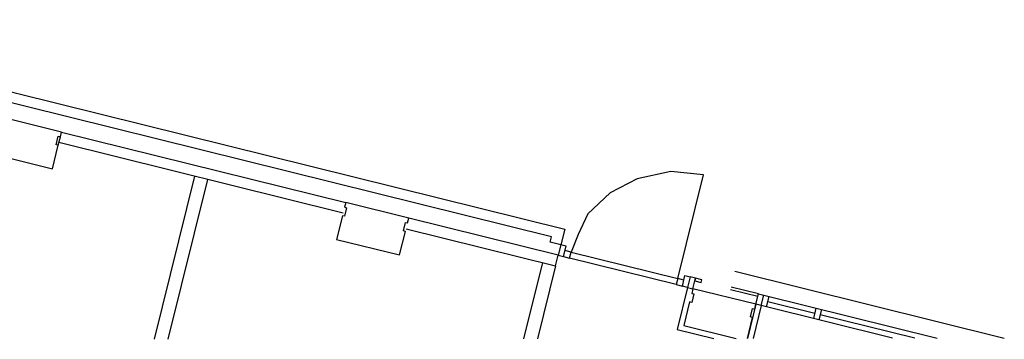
# Model space of a CAD drawing. Header units: millimetres. Extents: x 119024465 to 119292677, y 483022511 to 483148062.
# Tile 157 of 162: x 119258426 to 119267523, y 483048982 to 483051936. Entities that reach past the tile are written whole.
import ezdxf

# ---------------------------------------------------------------- set-up
doc = ezdxf.new("R2010")
doc.units = ezdxf.units.MM
doc.header["$LTSCALE"] = 100
doc.layers.add('Overlap', color=8, linetype='CONTINUOUS')

msp = doc.modelspace()

# ---------------------------------------------------------------- linework, layer by layer
at = {"layer": 'Overlap'}
for p, q in [((119258812.4904094, 483050896.4645358), (119261437.9402053, 483050245.2824481)), ((119261413.8712685, 483050148.2458718), (119258788.429387, 483050799.4600659)), ((119260040.4885468, 483050488.8995077), (119259666.6958663, 483048981.9130705)), ((119264442.3528053, 483050532.5688907), (119264130.6311284, 483050463.4771655)), ((119264744.4560214, 483050502.3819326), (119264442.3528053, 483050532.5688907)), ((119264506.6178557, 483049543.5110903), (119264744.4560214, 483050502.3819326)), ((119260161.8121088, 483050458.8064303), (119259795.5306207, 483048982.1021939)), ((119264130.6311284, 483050463.4771655), (119263882.4167043, 483050336.4033642)), ((119263882.4167043, 483050336.4033642), (119263676.5837143, 483050140.7576447)), ((119263676.5837143, 483050140.7576447), (119263587.0157307, 483049950.5622046)), ((119263401.4424988, 483049758.2632028), (119262020.2950631, 483050100.842797)), ((119261996.2243661, 483050003.7991005), (119263377.3717959, 483049661.2195079)), ((119263587.0157307, 483049950.5622046), (119263519.7799468, 483049788.2862027)), ((119263425.5748878, 483049855.5555919), (119263401.4424988, 483049758.2632028)), ((119263474.0463855, 483049843.2848216), (119263425.5748878, 483049855.5555919)), ((119263449.9719215, 483049746.2259632), (119263474.0463855, 483049843.2848216)), ((119263377.3717959, 483049661.2195079), (119263401.4424988, 483049758.2632028)), ((119263401.4424988, 483049758.2632028), (119263449.9719215, 483049746.2259632)), ((119263449.9719215, 483049746.2259632), (119263505.9060538, 483049732.3520703)), ((119263519.7799468, 483049788.2862027), (119263463.8458149, 483049802.1600956)), ((119263505.9060538, 483049732.3520703), (119263519.7799468, 483049788.2862027)), ((119263519.7799468, 483049788.2862027), (119264506.6178557, 483049543.5110903)), ((119263256.0482339, 483049691.3125852), (119263081.3321955, 483048986.9255974)), ((119263377.3717959, 483049661.2195079), (119263210.1669498, 483048987.1147209)), ((119264492.7439627, 483049487.5769579), (119263505.9060538, 483049732.3520703)), ((119264548.6780951, 483049473.7030649), (119264572.752557, 483049570.7619146)), ((119264572.752557, 483049570.7619146), (119264621.2819818, 483049558.7246836)), ((119264506.6178557, 483049543.5110903), (119264492.7439627, 483049487.5769579)), ((119264492.7439627, 483049487.5769579), (119264548.6780951, 483049473.7030649)), ((119264562.5519882, 483049529.6371974), (119264506.6178557, 483049543.5110903)), ((119264597.2075199, 483049461.665834), (119264548.6780952, 483049473.7030649)), ((119264621.2819818, 483049558.7246836), (119264597.2075199, 483049461.665834)), ((119264669.8115021, 483049546.6874288), (119264621.2819818, 483049558.7246836)), ((119264645.7369447, 483049449.6286029), (119264669.8115021, 483049546.6874288)), ((119264669.8115021, 483049546.6874288), (119264663.7928627, 483049522.4227224)), ((119264663.7928627, 483049522.4227224), (119264721.9747629, 483049508.02984)), ((119264727.9933783, 483049532.2945524), (119264669.8115021, 483049546.6874288)), ((119264721.9747629, 483049508.02984), (119264727.9933783, 483049532.2945524)), ((119264597.2075199, 483049461.6658339), (119264645.7369447, 483049449.6286029))]:
    msp.add_line(p, q, dxfattribs=at)
for points in [[(119255662.5560669, 483051935.53958), (119263461.6870152, 483050001.1456185), (119263425.5748878, 483049855.5555919), (119263328.5160382, 483049879.6300538), (119263340.5532691, 483049928.1594786), (119255638.5048313, 483051838.5743697)], [(119258782.4070066, 483050775.1802005), (119258801.6648064, 483050852.8200027)], [(119265033.186641, 483049611.1013293), (119267523.3312682, 483048993.446245)], [(119264597.2075199, 483049461.6658339), (119264500.9096723, 483049073.4304357), (119264839.2596783, 483048989.506153)], [(119265149.9030049, 483048989.962163), (119265197.9969649, 483049183.8582697), (119265178.585195, 483049188.673162), (119265197.8447645, 483049266.3202417), (119265217.2565677, 483049261.5053412), (119265228.0803156, 483049305.1426179), (119264645.7255044, 483049449.5822573), (119264634.9034368, 483049405.9521207), (119264654.3152068, 483049401.1372284), (119264635.0556373, 483049323.4901487), (119264615.6438673, 483049328.305041), (119264561.4763281, 483049109.9226295), (119265045.7267237, 483048989.8092371)], [(119265246.1458887, 483049377.975969), (119264994.437849, 483049440.3710446)], [(119265252.1649418, 483049402.2405729), (119265000.4564645, 483049464.635757)], [(119265276.6194671, 483049293.1446008), (119265228.0803157, 483049305.1426179), (119265252.1649418, 483049402.2405729), (119265300.693929, 483049390.2034505)], [(119266490.9960416, 483048991.9308251), (119265276.619467, 483049293.1446007), (119265300.6939289, 483049390.2034504), (119266903.9301323, 483048992.536993)], [(119265325.1488919, 483049281.1073697), (119265349.2233538, 483049378.1662194)], [(119265228.0900423, 483049305.1818318), (119265149.9030049, 483048989.962163)], [(119265276.6194671, 483049293.1446008), (119265201.4369066, 483048990.0378124)], [(119265773.950946, 483049221.3017161), (119265337.1861228, 483049329.6367946)], [(119265761.913715, 483049172.7722913), (119265785.9881769, 483049269.8311409)], [(119265834.5176017, 483049257.79391), (119265810.4431398, 483049160.7350603)], [(119266697.4630869, 483048992.233909), (119265822.4803708, 483049209.2644852)]]:
    msp.add_lwpolyline(points, dxfattribs=at)
for points in [[(119258145.8863698, 483050701.2445603), (119258728.2394674, 483050556.7977889), (119258782.4070066, 483050775.1802005), (119258762.9952367, 483050779.9950929), (119258782.2548063, 483050857.6421726), (119258801.6666095, 483050852.827272), (119258812.4903574, 483050896.4645487), (119258230.1355461, 483051040.9041881), (119258219.3134786, 483050997.2740516), (119258238.7252485, 483050992.4591592), (119258219.465679, 483050914.8120795), (119258200.0539091, 483050919.6269718)], [(119261353.681349, 483049905.5835949), (119261936.0344466, 483049761.1368235), (119261990.2019858, 483049979.5192351), (119261970.7902159, 483049984.3341275), (119261990.0497854, 483050061.9812072), (119262009.4615886, 483050057.1663066), (119262020.2853365, 483050100.8035833), (119261437.9305253, 483050245.2432227), (119261427.1084577, 483050201.6130861), (119261446.5202277, 483050196.7981938), (119261427.2606581, 483050119.1511141), (119261407.8488882, 483050123.9660065)]]:
    msp.add_lwpolyline(points, close=True, dxfattribs=at)

doc.saveas('drawing.dxf')
